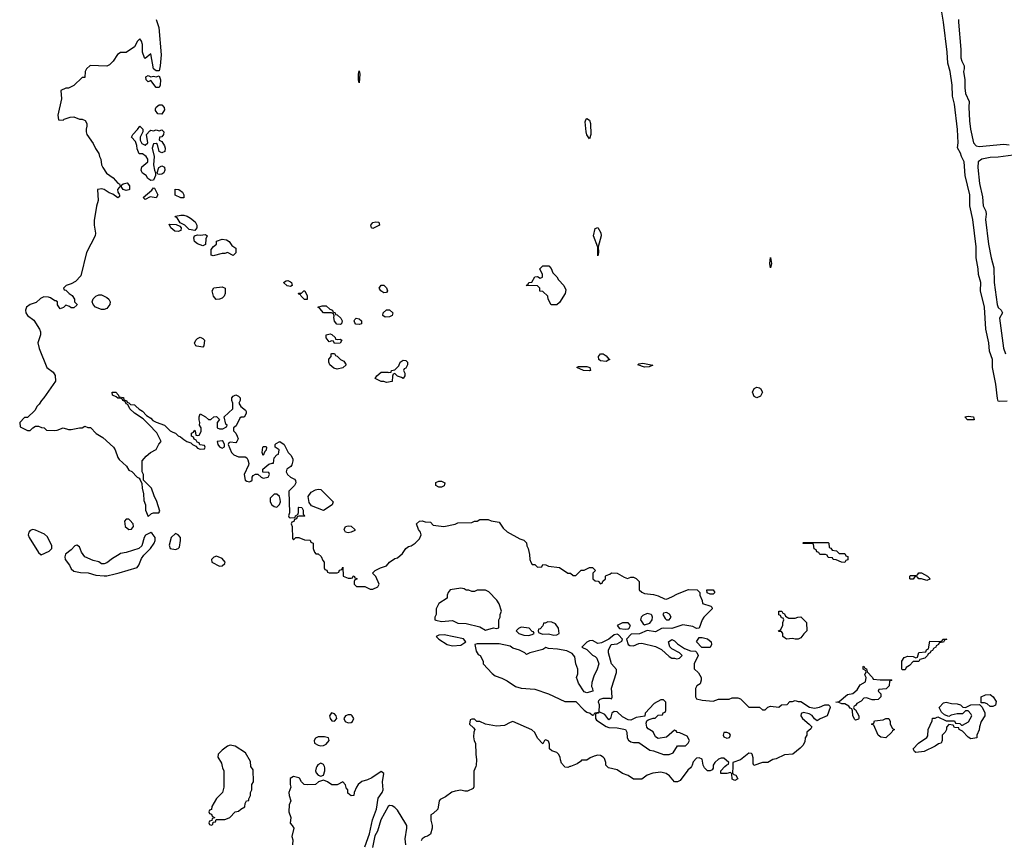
# Model space of a CAD drawing. Header units: inches. Extents: x 2221774 to 2440637, y 201306 to 357559.
# Tile 152 of 245: x 2369274 to 2376454, y 219462 to 225448. Entities that reach past the tile are written whole.
import ezdxf

# ---------------------------------------------------------------- set-up
doc = ezdxf.new("R2010")
doc.units = ezdxf.units.IN
doc.header["$MEASUREMENT"] = 0
for name, color, linetype in [('C3262', 7, 'Continuous'), ('C3271', 7, 'Continuous'), ('C3272', 7, 'Continuous')]:
    doc.layers.add(name, color=color, linetype=linetype)

msp = doc.modelspace()

# ---------------------------------------------------------------- linework, layer by layer
at = {"layer": 'C3262', "color": 5, "elevation": 40}
for points in [[(2370000, 225201.8), (2369987.1, 225192.9), (2369955.3, 225144.7), (2369930, 225118), (2369910, 225108.7), (2369787.1, 225112.9), (2369762, 225090), (2369752, 225070), (2369750, 225026), (2369730, 225026), (2369670, 224968), (2369631.1, 224948.9), (2369610, 224948), (2369574, 224930), (2369578, 224870), (2369552, 224750), (2369558, 224718), (2369590, 224714), (2369598, 224722), (2369643.1, 224736.9), (2369670, 224738), (2369710, 224722), (2369730, 224722), (2369751.1, 224711.1), (2369764.7, 224690), (2369764.7, 224670), (2369758, 224650), (2369758, 224630), (2369764.7, 224610), (2369810, 224544.7), (2369827.1, 224507.1), (2369850, 224472), (2369854.8, 224450), (2369866, 224430), (2369870.8, 224390), (2369880.7, 224370), (2369907.1, 224327.1), (2369954.5, 224294.5), (2369990, 224255.5), (2370000, 224250.5)], [(2370000, 224156.6), (2369990, 224149.4), (2369954.3, 224174.3), (2369925.9, 224185.9), (2369890, 224209.3), (2369872.7, 224212.7), (2369842, 224210), (2369846.8, 224130), (2369833.7, 224086.3), (2369816.8, 223983.2), (2369816.3, 223950), (2369827.7, 223890), (2369824.9, 223870), (2369762, 223750), (2369719.8, 223580.2), (2369681, 223539), (2369650, 223522), (2369614, 223510), (2369594, 223490), (2369598, 223478), (2369610, 223474), (2369634, 223450), (2369656.9, 223436.9), (2369674, 223410), (2369674, 223390), (2369692, 223370), (2369690, 223366), (2369670, 223346), (2369650, 223346), (2369636.4, 223356.4), (2369610, 223366), (2369592.7, 223347.3), (2369570, 223338), (2369550, 223368), (2369548.7, 223388.7), (2369538, 223398), (2369530, 223398), (2369499, 223419), (2369484, 223424), (2369450, 223425.2), (2369426.4, 223413.6), (2369395.3, 223384.7), (2369350, 223369.3), (2369324, 223350), (2369316.3, 223330), (2369318, 223310), (2369330.7, 223290), (2369376.3, 223256.3), (2369418, 223190), (2369424.7, 223170), (2369424.7, 223150), (2369407.3, 223090), (2369416, 223050), (2369471.1, 222911.1), (2369516.9, 222876.9), (2369531.6, 222851.6), (2369534, 222810), (2369450.9, 222689.1), (2369432, 222670), (2369416.9, 222643.1), (2369402, 222630), (2369383.6, 222596.4), (2369330, 222546), (2369310, 222546), (2369274, 222510), (2369278, 222478), (2369330, 222452), (2369350, 222452), (2369370, 222472), (2369390, 222482), (2369410, 222482), (2369432.7, 222472.7), (2369451.6, 222471.6), (2369470, 222454), (2369530, 222452), (2369547.3, 222452.7), (2369590, 222472), (2369630, 222458), (2369650, 222458), (2369710, 222472), (2369730, 222472), (2369750, 222482), (2369770, 222474), (2369790, 222474), (2369832, 222430), (2369879.8, 222399.8), (2369958, 222330), (2369971.3, 222310), (2369990, 222254), (2369999.6, 222239.6), (2370000, 222239.2)], [(2370000, 224222.6), (2369988.4, 224208.4), (2369990.6, 224190), (2370000, 224174.6)], [(2370000, 222686.1), (2369990, 222688), (2369978, 222698), (2369950, 222708), (2369948, 222732), (2369974, 222730), (2369994, 222710), (2369998, 222698), (2370000, 222697.6)], [(2370000, 221547.2), (2369950, 221517.2), (2369910, 221486), (2369890, 221479.3), (2369870, 221479), (2369850, 221492.3), (2369810, 221502), (2369750, 221529.5), (2369723.9, 221563.9), (2369710, 221604), (2369690, 221615.1), (2369676, 221610), (2369650, 221581.2), (2369608, 221550), (2369602, 221530), (2369606.8, 221510), (2369638, 221470), (2369650, 221442), (2369670, 221424.7), (2369716.9, 221416.9), (2369774.4, 221414.4), (2369830, 221396), (2369890.7, 221390.7), (2369910, 221390.7), (2369970, 221405.5), (2370000, 221414)]]:
    msp.add_lwpolyline(points, dxfattribs=at)
for points in [[(2369870, 223334), (2369828, 223350), (2369809.1, 223369.1), (2369802, 223390), (2369809.2, 223410.8), (2369829.3, 223430.7), (2369850, 223441), (2369870, 223441), (2369910, 223421), (2369924.7, 223410), (2369934.8, 223390), (2369931, 223370), (2369910, 223342), (2369890, 223334)], [(2369370, 221728.7), (2369350, 221722), (2369341, 221710), (2369336, 221690), (2369342.8, 221670), (2369410, 221562), (2369430, 221544.7), (2369490, 221571.3), (2369508.7, 221590), (2369508.7, 221610), (2369477, 221677), (2369455.5, 221695.5), (2369390, 221724)]]:
    msp.add_lwpolyline(points, close=True, dxfattribs=at)
at = {"layer": 'C3271', "color": 5, "elevation": 40}
for points in [[(2370750.1, 220000), (2370752, 219990), (2370762, 219970), (2370762, 219850), (2370752, 219810), (2370710, 219768), (2370674, 219710), (2370672.7, 219687.3), (2370658, 219682), (2370654, 219670), (2370658, 219658), (2370672.7, 219652.7), (2370678, 219638), (2370694, 219630), (2370694, 219626), (2370678, 219622), (2370674, 219606), (2370658, 219602), (2370654, 219590), (2370658, 219578), (2370670, 219574), (2370682, 219578), (2370686, 219594), (2370702, 219598), (2370706, 219614), (2370770, 219614), (2370790, 219622), (2370806, 219630), (2370846, 219670), (2370870, 219674), (2370886, 219690), (2370914.6, 219705.4), (2370918, 219730), (2370928, 219750), (2370946, 219754), (2370946, 219766), (2370958, 219790), (2370958, 219810), (2370968, 219830), (2370968, 219870), (2370978, 219890), (2370976.4, 219976.4), (2370960.7, 220000)], [(2371440.8, 220000), (2371435.3, 219990), (2371432, 219970), (2371435.6, 219955.6), (2371450, 219937.3), (2371470, 219930.7), (2371490, 219938), (2371499.7, 219970), (2371499.2, 219990), (2371495.6, 220000)], [(2372599.1, 220000), (2372586.8, 219966.8), (2372586.4, 219853.6), (2372579.8, 219840.2), (2372539.8, 219820.2), (2372520.2, 219820.2), (2372490, 219828), (2372450, 219822), (2372426.4, 219813.6), (2372379.8, 219780.2), (2372339.6, 219760.4), (2372332, 219750), (2372322, 219690), (2372290, 219658), (2372272, 219648), (2372271, 219610), (2372281, 219570), (2372281, 219550), (2372270, 219508), (2372246.8, 219493.2), (2372230, 219489), (2372210, 219474), (2372200.7, 219459.3)], [(2373286.7, 220000), (2373270, 219994), (2373250, 219995.3), (2373246.2, 220000)], [(2374172.4, 220000), (2374166, 219990), (2374145.1, 219974.9), (2374090, 219899), (2374070, 219889), (2374048, 219890), (2374012.9, 219932.9), (2373988, 219950), (2373950, 219959), (2373890, 219953.2), (2373850, 219937.2), (2373810, 219909), (2373750, 219909), (2373710, 219936), (2373669.3, 219949.3), (2373630, 219975.3), (2373568, 219990), (2373558.4, 220000)], [(2374331.8, 220000), (2374331.6, 219988.4), (2374323.6, 219976.4), (2374310, 219968), (2374290, 219968.7), (2374269, 219990), (2374264, 220000)], [(2374473.5, 220000), (2374472.7, 219952.7), (2374482, 219942), (2374496.9, 219936.9), (2374512, 219910), (2374490, 219898), (2374469.1, 219909.1), (2374467.3, 219947.3), (2374458, 219958), (2374431.3, 219948.7), (2374386, 219950), (2374386, 219970), (2374416, 220000)], [(2371790, 219414), (2371824, 219510), (2371847, 219613), (2371875.1, 219690), (2371889, 219770), (2371917.2, 219810), (2371923.7, 219830), (2371919.5, 219890), (2371928.7, 219950), (2371910, 219964), (2371842.4, 219917.6), (2371810, 219902.7), (2371768.3, 219891.7), (2371742.8, 219870), (2371731, 219850), (2371712, 219810), (2371710.9, 219789.1), (2371690, 219786), (2371667.3, 219807.3), (2371666, 219830), (2371658, 219838), (2371650, 219866), (2371630, 219888), (2371590, 219868), (2371550, 219866), (2371518, 219890), (2371490, 219902), (2371454, 219890), (2371431.6, 219868.4), (2371370, 219866), (2371348.9, 219868.9), (2371328, 219890), (2371315.3, 219915.3), (2371310, 219918), (2371270, 219928), (2371246.4, 219913.6), (2371246, 219870), (2371251.3, 219850), (2371236, 219810), (2371238, 219790), (2371252, 219750), (2371239.6, 219720.4), (2371236, 219670), (2371251.3, 219630), (2371246.8, 219586.8), (2371262, 219570), (2371272, 219550), (2371258, 219490), (2371265.4, 219465.4), (2371262.8, 219430)], [(2372089.3, 219429.3), (2372086, 219474), (2372097.2, 219550), (2372096, 219570), (2372090, 219582), (2372030, 219682), (2372010, 219702), (2371990, 219714), (2371970, 219715.3), (2371962, 219710), (2371907.5, 219612.5), (2371882.8, 219530), (2371864, 219496), (2371846.8, 219410)]]:
    msp.add_lwpolyline(points, dxfattribs=at)
at = {"layer": 'C3272', "color": 5, "elevation": 40}
for points in [[(2376474.8, 222665.2), (2376422, 222662), (2376410, 222666), (2376405.3, 222685.3), (2376392.8, 222790), (2376366.9, 222910), (2376367.1, 222970), (2376345.4, 223030), (2376341.7, 223090), (2376320.4, 223190), (2376309.7, 223350), (2376281.1, 223470), (2376283.1, 223530), (2376266.9, 223590), (2376264.4, 223630), (2376249.6, 223710), (2376248, 223792), (2376225.1, 223990), (2376201.7, 224090), (2376202.7, 224170), (2376169.7, 224310), (2376160.4, 224410), (2376141.3, 224450), (2376135, 224475), (2376111.9, 224511.9), (2376117.4, 224550), (2376113.9, 224646.1), (2376090.9, 224830.9), (2376075.6, 224890), (2376074.7, 224970), (2376060.4, 225070), (2376041.1, 225130), (2376038, 225210), (2376011.7, 225430), (2375983.8, 225590)], [(2370270.3, 225450), (2370287.9, 225390), (2370304.6, 225190), (2370298, 225110), (2370290, 225075.3), (2370270, 225074), (2370250, 225088), (2370230, 225198), (2370190, 225164), (2370184, 225170), (2370169, 225210), (2370170, 225266), (2370162, 225290), (2370150, 225308), (2370132, 225290), (2370110.9, 225249.1), (2370050, 225208.7), (2370010, 225208.7), (2370000, 225201.8)], [(2376119.5, 225450), (2376119.5, 225430), (2376138, 225230), (2376138, 225170), (2376144.2, 225144.2), (2376160.5, 225110), (2376161.6, 225090), (2376155.3, 225070), (2376166.3, 225010), (2376165.3, 224950), (2376171.7, 224910), (2376198.7, 224850), (2376194.6, 224810), (2376200.3, 224710), (2376208.1, 224650), (2376230.3, 224550), (2376248.5, 224528.5), (2376270, 224522), (2376450, 224539), (2376490, 224535.6)], [(2376592, 224468), (2376410, 224445.1), (2376350, 224443.1), (2376290, 224431), (2376263.6, 224410), (2376260.2, 224370), (2376273.7, 224253.7), (2376294.5, 224154.5), (2376299.6, 224090), (2376318.4, 224050), (2376322.6, 224030), (2376316.9, 223990), (2376339.6, 223810), (2376358, 223710), (2376378.7, 223638.7), (2376380.3, 223530), (2376400.9, 223370), (2376409.2, 223349.2), (2376432, 223330), (2376441, 223310), (2376418, 223270), (2376448.7, 223051.3), (2376462, 223010)], [(2370000, 224250.5), (2370001, 224250), (2370006, 224230), (2370000, 224222.6)], [(2370000, 224174.6), (2370002.8, 224170), (2370002, 224158), (2370000, 224156.6)], [(2370000, 222697.6), (2370030, 222692), (2370034, 222674), (2370054, 222670), (2370058, 222658), (2370070, 222654), (2370082, 222642), (2370110, 222638), (2370122, 222630), (2370146, 222606), (2370170, 222592), (2370199.6, 222559.6), (2370230, 222542), (2370244.7, 222524.7), (2370270, 222511.3), (2370331, 222491), (2370372, 222450), (2370390, 222438), (2370411.3, 222431.3), (2370430, 222412), (2370446, 222406), (2370470, 222384.7), (2370494, 222370), (2370522, 222362), (2370534, 222350), (2370558, 222338), (2370570, 222322), (2370590, 222314), (2370622, 222318), (2370626, 222330), (2370622, 222342), (2370587.3, 222347.3), (2370582, 222362), (2370567.3, 222367.3), (2370562, 222382), (2370547.3, 222387.3), (2370542, 222402), (2370526, 222410), (2370527.3, 222432.7), (2370542, 222438), (2370550, 222454), (2370554, 222450), (2370558, 222418), (2370570, 222414), (2370582, 222418), (2370596.4, 222443.6), (2370598, 222470), (2370586, 222490), (2370588, 222510), (2370582, 222530), (2370582, 222550), (2370590, 222574), (2370630, 222552), (2370650, 222532), (2370667.3, 222532.7), (2370688.7, 222551.3), (2370710, 222554), (2370732, 222532), (2370714, 222510), (2370714, 222470), (2370730, 222464.7), (2370755.3, 222464.7), (2370782, 222478), (2370786, 222490), (2370776.4, 222496.4), (2370766, 222550), (2370828, 222610), (2370828.7, 222650), (2370822, 222670), (2370822, 222690), (2370830, 222702), (2370851.1, 222711.1), (2370870, 222702), (2370882, 222690), (2370882, 222670), (2370872, 222650), (2370887.1, 222627.1), (2370919.8, 222599.8), (2370926, 222590), (2370925.4, 222574.6), (2370910.9, 222549.1), (2370890, 222549), (2370878.8, 222541.2), (2370853.7, 222486.3), (2370832, 222470), (2370832, 222450), (2370850, 222432), (2370861, 222410), (2370866, 222390), (2370858, 222370), (2370850, 222362), (2370810, 222366), (2370798, 222362), (2370794, 222350), (2370818, 222290), (2370834.4, 222274.4), (2370870, 222258.8), (2370918.8, 222258.8), (2370930, 222252), (2370938, 222238), (2370944, 222210), (2370941.4, 222198.6), (2370912, 222130), (2370918, 222090), (2370930, 222081), (2370950, 222076), (2370959.3, 222080.7), (2370968.7, 222090), (2370968.4, 222111.6), (2370976.4, 222123.6), (2370992.7, 222132.7), (2371010, 222134), (2371034, 222110), (2371050, 222104.7), (2371086, 222110), (2371095.3, 222130), (2371090, 222146), (2371048, 222148), (2371048, 222170), (2371090, 222204.7), (2371114, 222214), (2371126, 222214), (2371128.7, 222251.3), (2371150, 222274), (2371162, 222278), (2371166, 222310), (2371138, 222330), (2371138, 222350), (2371143.1, 222356.9), (2371170, 222371.3), (2371202, 222350), (2371232, 222290), (2371250.9, 222270.9), (2371265.4, 222245.4), (2371266, 222230), (2371258, 222202), (2371250.7, 222189.3), (2371222, 222170), (2371216, 222150), (2371226, 222130), (2371250, 222110.8), (2371277.3, 222097.3), (2371286, 222086), (2371286.8, 222070), (2371278.8, 222050), (2371236, 222010), (2371242, 221850), (2371234, 221830), (2371238, 221818), (2371250, 221814), (2371282, 221818), (2371286, 221830), (2371302, 221838), (2371307.3, 221852.7), (2371306, 221890), (2371310, 221892), (2371332, 221890), (2371342, 221870), (2371342, 221842), (2371354, 221830), (2371350, 221826), (2371310, 221826), (2371298, 221822), (2371292.7, 221807.3), (2371278, 221802), (2371272.7, 221787.3), (2371258, 221782), (2371254, 221770), (2371262, 221750), (2371263.6, 221663.6), (2371270, 221654), (2371288, 221672), (2371310, 221672), (2371350, 221654), (2371392.7, 221652.7), (2371398, 221638), (2371414, 221630), (2371414, 221590), (2371423.6, 221563.6), (2371432.7, 221552.7), (2371451.6, 221551.6), (2371472.7, 221532.7), (2371483.6, 221503.6), (2371494, 221490), (2371494, 221450), (2371498, 221438), (2371512.7, 221432.7), (2371518, 221418), (2371530, 221414), (2371590, 221414), (2371602, 221418), (2371607.3, 221432.7), (2371622, 221438), (2371630, 221454), (2371634, 221390), (2371670, 221374), (2371690, 221374), (2371702, 221378), (2371706, 221390), (2371712, 221392), (2371718, 221378), (2371732.7, 221372.7), (2371732.7, 221367.3), (2371718, 221362), (2371714, 221350), (2371714, 221330), (2371730, 221314), (2371790, 221314), (2371830, 221294), (2371850, 221294), (2371886, 221310), (2371895.3, 221330), (2371870, 221386), (2371846, 221410), (2371866, 221430), (2371906, 221450), (2371950, 221464.7), (2371970, 221491.3), (2372010, 221518), (2372030, 221522), (2372064.7, 221555.3), (2372089.4, 221590.6), (2372110, 221606), (2372129.1, 221610.9), (2372158, 221630), (2372190, 221662), (2372202, 221690), (2372200.4, 221700.4), (2372198, 221710), (2372182, 221730), (2372168.7, 221770), (2372189.1, 221790.9), (2372210, 221792), (2372230, 221784.7), (2372270, 221782), (2372290, 221762), (2372368, 221752), (2372450, 221767.7), (2372470, 221778.8), (2372570, 221781), (2372591.1, 221791.1), (2372608.9, 221791.1), (2372630, 221802), (2372690, 221802), (2372712.7, 221792.7), (2372770, 221782), (2372799.6, 221739.6), (2372830, 221712), (2372922, 221662), (2372950.9, 221650.9), (2372970, 221632), (2372972, 221610), (2372982, 221590), (2372992.7, 221547.3), (2372994, 221510), (2373002, 221490), (2373010, 221474), (2373030, 221474), (2373050, 221454), (2373082, 221458), (2373090, 221474), (2373111.6, 221471.6), (2373130, 221462), (2373210, 221452), (2373270, 221412), (2373291.6, 221411.6), (2373310, 221394), (2373330, 221394), (2373368.4, 221431.6), (2373390, 221432), (2373430, 221452), (2373451.6, 221451.6), (2373474, 221430), (2373454, 221410), (2373454, 221370), (2373470, 221354), (2373492.7, 221352.7), (2373510, 221334), (2373522, 221338), (2373527.3, 221352.7), (2373546, 221370), (2373546, 221390), (2373550, 221394), (2373576.4, 221403.6), (2373590, 221414), (2373630, 221412), (2373682, 221382), (2373707.3, 221372.7), (2373730, 221382), (2373750, 221382), (2373770, 221372), (2373791.3, 221350), (2373792, 221290), (2373810, 221272), (2373830, 221262), (2373895.3, 221255.3), (2373930, 221246), (2373976.4, 221223.6), (2373990, 221222), (2374030, 221238), (2374070, 221261), (2374150, 221291), (2374214, 221290), (2374234, 221270), (2374234, 221250), (2374251.6, 221211.6), (2374254, 221190), (2374314, 221170), (2374322, 221162), (2374324.7, 221150), (2374262.8, 221090), (2374250.8, 221070), (2374230, 221009.2), (2374210, 221007), (2374182.9, 221022.9), (2374110, 221034), (2374030, 221007.3), (2373970, 221009.6), (2373953.8, 221006.2), (2373910, 220983.7), (2373850, 220992.7), (2373792.8, 220967.2), (2373733.4, 220966.6), (2373698, 220930), (2373711.1, 220891.1), (2373723.6, 220883.6), (2373750, 220882), (2373790, 220898.8), (2373810, 220901), (2373910, 220876), (2373955.3, 220855.3), (2374010, 220802), (2374030, 220792), (2374050, 220792), (2374065.4, 220785.4), (2374086, 220790), (2374106, 220810), (2374086, 220830), (2374030, 220858), (2374014.6, 220874.6), (2374005.2, 220910), (2374030, 220926), (2374050, 220917.3), (2374070, 220896), (2374121, 220861), (2374165.4, 220845.4), (2374202, 220842), (2374212.7, 220832.7), (2374222, 220810), (2374192, 220750), (2374192.7, 220712.7), (2374223.6, 220683.6), (2374244.7, 220650), (2374244.7, 220630), (2374235.3, 220604.7), (2374211.6, 220588.4), (2374202, 220570), (2374202, 220510), (2374210, 220494), (2374250, 220484.7), (2374330, 220478), (2374369.1, 220490.9), (2374447.3, 220492.7), (2374470, 220502), (2374510, 220502), (2374530, 220494), (2374590, 220434), (2374670, 220434), (2374690, 220414), (2374710, 220414), (2374730, 220434), (2374750, 220442), (2374810, 220434), (2374828.4, 220451.6), (2374870, 220454), (2374890, 220474), (2374910, 220474), (2374930, 220482), (2374950, 220474), (2374970, 220474), (2375033, 220433), (2375070, 220427.3), (2375105.4, 220434.6), (2375146, 220450), (2375171, 220451), (2375182, 220442), (2375184.7, 220430), (2375162, 220370), (2375110.6, 220349.4), (2375090, 220334), (2375070, 220348), (2375052, 220372), (2375030, 220385.2), (2374990, 220395.3), (2374972, 220388), (2374971.3, 220370), (2374982, 220350), (2375032, 220310), (2375051.1, 220288.9), (2375043.6, 220276.4), (2375014, 220250), (2375014, 220230), (2375002, 220210), (2374999.6, 220180.4), (2374985.4, 220154.6), (2374966.4, 220133.6), (2374911.3, 220090), (2374850, 220085.1), (2374790, 220056), (2374767.1, 220052.9), (2374730, 220029.4), (2374690, 220029.3), (2374628.7, 220008.7), (2374622, 220022), (2374623.1, 220063.1), (2374615.3, 220090), (2374610, 220095.3), (2374590, 220098), (2374531, 220049), (2374474, 220030), (2374473.5, 220000)], [(2370000, 222239.2), (2370052, 222190), (2370070, 222162), (2370091.1, 222151.1), (2370130, 222112), (2370144.7, 222104.7), (2370152.7, 222092.7), (2370163.6, 222063.6), (2370166, 222030), (2370178, 221990), (2370179.6, 221939.6), (2370192, 221910), (2370191.3, 221870), (2370210, 221824.7), (2370234.8, 221845.2), (2370250, 221850.8), (2370288.4, 221851.6), (2370296.4, 221863.6), (2370274.6, 221934.6), (2370254.6, 221974.6), (2370235.3, 222030), (2370178, 222090), (2370178, 222130), (2370168, 222150), (2370168, 222230), (2370196.4, 222263.6), (2370228.9, 222291.1), (2370268.4, 222311.6), (2370288.4, 222351.6), (2370306, 222370), (2370273.6, 222433.6), (2370215.3, 222495.3), (2370175.3, 222535.3), (2370110, 222578), (2370078, 222610), (2370062, 222642), (2370050, 222646), (2370042, 222662), (2370026, 222670), (2370022, 222682), (2370000, 222686.1)], [(2370000, 221414), (2370130, 221451), (2370142.7, 221470), (2370162, 221518), (2370178.6, 221541.4), (2370228.7, 221590), (2370255.3, 221630), (2370262, 221650), (2370262, 221670), (2370240.4, 221700.4), (2370230, 221708), (2370191.6, 221688.4), (2370182, 221670), (2370164.7, 221610), (2370142, 221590), (2370050, 221561.2), (2370010, 221553.2), (2370000, 221547.2)], [(2373246.2, 220000), (2373225.6, 220025.6), (2373217.2, 220050), (2373216, 220070), (2373204, 220090), (2373190, 220104), (2373154.6, 220114.6), (2373138, 220130), (2373136.4, 220163.6), (2373130, 220186), (2373110, 220195.3), (2373102, 220190), (2373090, 220166), (2373050, 220208), (2373030, 220248), (2373008.9, 220268.9), (2372870, 220328), (2372850, 220322), (2372810, 220299), (2372750, 220294), (2372670, 220308.7), (2372630, 220328), (2372608, 220328), (2372590, 220346), (2372570, 220346), (2372558, 220342), (2372554, 220310), (2372583.6, 220283.6), (2372592, 220270), (2372584.7, 220250), (2372583.5, 220216.5), (2372588.5, 220188.5), (2372598.8, 220170), (2372599.1, 220090), (2372605.5, 220050), (2372602.8, 220010), (2372599.1, 220000)], [(2370960.7, 220000), (2370960.4, 220000.4), (2370956.4, 220036.4), (2370920.4, 220100.4), (2370846, 220150), (2370810, 220155.3), (2370790, 220148.7), (2370750, 220119), (2370722, 220090), (2370718, 220070), (2370745.4, 220025.4), (2370750.1, 220000)], [(2373558.4, 220000), (2373549.4, 220009.4), (2373549.3, 220030), (2373538, 220058), (2373529.2, 220070), (2373510, 220082), (2373490, 220084.5), (2373463, 220077), (2373434.8, 220065.2), (2373410, 220048), (2373370, 220046), (2373363.6, 220036.4), (2373339.1, 220020.9), (2373290, 220001.2), (2373286.7, 220000)], [(2371495.6, 220000), (2371490, 220015.6), (2371470, 220025.1), (2371447.6, 220012.4), (2371440.8, 220000)], [(2374264, 220000), (2374259, 220010), (2374250, 220054), (2374230, 220065.2), (2374210, 220062.7), (2374186, 220034), (2374178.8, 220010), (2374172.4, 220000)], [(2374416, 220000), (2374430, 220014), (2374442, 220018), (2374446, 220030), (2374410, 220062), (2374390, 220062), (2374370, 220055.3), (2374342, 220030), (2374332, 220010), (2374331.8, 220000)]]:
    msp.add_lwpolyline(points, dxfattribs=at)
for points in [[(2370230, 225030.8), (2370250, 225036), (2370270, 225031.3), (2370290, 225038), (2370301.6, 225010), (2370298, 224970), (2370290, 224954), (2370270, 224954), (2370230, 225004), (2370210, 224993.2), (2370196, 225010), (2370194, 225030), (2370210, 225040.7)], [(2371750, 224988), (2371744, 225010), (2371744, 225050), (2371750, 225074), (2371753.4, 225050)], [(2370310, 224759.5), (2370281.2, 224761.2), (2370264.6, 224784.6), (2370263.8, 224796.2), (2370269.6, 224810.4), (2370290, 224826), (2370310, 224826), (2370327, 224807), (2370328.8, 224790)], [(2370190, 224531.3), (2370208.7, 224550), (2370199, 224610), (2370222.8, 224637.2), (2370230, 224641.6), (2370250, 224638), (2370270, 224643), (2370290, 224637.3), (2370310, 224644.9), (2370324.9, 224630), (2370321.6, 224610), (2370310, 224592.7), (2370294, 224590), (2370292, 224570), (2370310, 224558), (2370330, 224526.8), (2370336, 224510), (2370333.1, 224486.9), (2370310, 224476.2), (2370290, 224485.2), (2370278, 224538), (2370270, 224544), (2370250, 224542), (2370239.1, 224510), (2370254, 224450), (2370250.8, 224390), (2370256, 224350), (2370264.7, 224330), (2370264.7, 224310), (2370250, 224278), (2370230, 224275.3), (2370209.3, 224289.3), (2370195.3, 224310), (2370169.3, 224329.3), (2370162, 224342), (2370159, 224350), (2370164.7, 224375.3), (2370208, 224410), (2370208, 224430), (2370195.3, 224450), (2370170, 224468.7), (2370146, 224470), (2370130, 224506), (2370129.2, 224529.2), (2370119, 224559), (2370088.7, 224590), (2370098, 224610), (2370133.6, 224646.4), (2370150, 224672), (2370171, 224649), (2370171.3, 224628.7), (2370152, 224590), (2370152, 224570), (2370164.7, 224544.7)], [(2373430, 224578), (2373410, 224608), (2373404.5, 224630), (2373398.6, 224701.4), (2373402.5, 224717.5), (2373410, 224726), (2373430, 224714), (2373435.3, 224690), (2373439.1, 224610)], [(2370290, 224319), (2370281.2, 224321.2), (2370275.3, 224330), (2370289.4, 224370.6), (2370310, 224382.8), (2370330, 224371), (2370332.2, 224350), (2370326, 224330), (2370310, 224322)], [(2370050, 224201.6), (2370029.6, 224209.6), (2370013.2, 224230), (2370018, 224242), (2370028, 224250), (2370056.7, 224256.7), (2370075.5, 224235.5), (2370074, 224210), (2370070, 224206)], [(2370270, 224149.2), (2370225.4, 224154.6), (2370190, 224135.3), (2370175.3, 224150), (2370236.5, 224203.5), (2370250, 224222), (2370258, 224218), (2370281, 224170)], [(2370450, 224148), (2370408.9, 224168.9), (2370408.7, 224211.3), (2370434, 224210), (2370462, 224190), (2370471.3, 224170), (2370470, 224148)], [(2370550, 223909), (2370510, 223917.2), (2370479, 223950), (2370445.2, 223965.2), (2370422, 224002), (2370408.7, 224010), (2370410, 224014), (2370450, 224022.8), (2370470, 224021), (2370494.4, 224014.4), (2370519.9, 223999.9), (2370552.4, 223972.4), (2370565.5, 223950), (2370564.9, 223930)], [(2370430, 223903.6), (2370405.3, 223905.3), (2370377.2, 223930), (2370364.7, 223955.3), (2370414.4, 223954.4), (2370441.4, 223941.4), (2370451.3, 223930), (2370450, 223909.4)], [(2371850, 223925.6), (2371839, 223930), (2371835.1, 223950), (2371850, 223967.3), (2371870, 223973.4), (2371892, 223970), (2371898, 223950)], [(2370610, 223797.2), (2370570, 223811.8), (2370549.6, 223830), (2370544.1, 223855.9), (2370548.7, 223870), (2370570, 223878.8), (2370590, 223876), (2370630, 223882), (2370642, 223870), (2370631.6, 223848.4), (2370630, 223808.7)], [(2373490, 223726), (2373489.2, 223789.2), (2373459.3, 223870), (2373470, 223924.7), (2373490, 223931), (2373512.5, 223892.5), (2373514, 223870), (2373492, 223790), (2373494, 223750)], [(2370830, 223728.7), (2370790, 223749), (2370770, 223741.2), (2370750, 223742.7), (2370684.1, 223724.1), (2370669.6, 223729.6), (2370669.4, 223770.6), (2370686.8, 223793.2), (2370708.7, 223810), (2370710, 223832), (2370750, 223846), (2370781.4, 223841.4), (2370801, 223830), (2370820.7, 223800.7), (2370850, 223782), (2370850, 223748)], [(2374750, 223638), (2374745.1, 223670), (2374750, 223714), (2374757.3, 223670)], [(2373190, 223368), (2373148.9, 223368.9), (2373128, 223410), (2373126, 223430), (2373090, 223466), (2373067.3, 223467.3), (2373066, 223490), (2373050, 223506), (2372968, 223510), (2372982, 223518), (2372986, 223530), (2373008, 223532), (2373030, 223572), (2373050, 223574), (2373070, 223562), (2373086, 223570), (2373086, 223590), (2373068, 223630), (2373090, 223652), (2373131.6, 223651.6), (2373150, 223634), (2373162, 223602), (2373190, 223572), (2373202, 223550), (2373242, 223510), (2373256.9, 223476.9), (2373251.3, 223450), (2373210, 223386)], [(2371250, 223502), (2371225.6, 223505.6), (2371198, 223530), (2371216.4, 223543.6), (2371230, 223544.7), (2371250, 223534.8), (2371256, 223530), (2371262, 223510)], [(2370707.3, 223407.3), (2370688, 223430), (2370678, 223470), (2370690, 223492), (2370750, 223498), (2370772, 223490), (2370772, 223450), (2370764.7, 223430), (2370750, 223415.3), (2370730, 223408)], [(2371350, 223406), (2371326, 223430), (2371322, 223442), (2371310, 223446), (2371307.3, 223452.7), (2371330, 223454), (2371346, 223470), (2371354, 223470), (2371370, 223434), (2371370, 223406)], [(2371930, 223455.3), (2371908, 223470), (2371895.3, 223490), (2371909.1, 223510.9), (2371930, 223511), (2371950, 223491.3), (2371956, 223470), (2371950, 223458)], [(2371610, 223223.7), (2371587, 223227), (2371570, 223248.7), (2371564, 223276), (2371568, 223288), (2371562, 223302), (2371548.4, 223308.4), (2371490, 223309), (2371462, 223342), (2371449.1, 223350.9), (2371480.2, 223359.8), (2371510, 223361), (2371536, 223336), (2371554, 223330), (2371558, 223318), (2371574, 223310), (2371578, 223298), (2371590, 223294), (2371616, 223270), (2371626, 223250), (2371621, 223230)], [(2371939, 223279), (2371922, 223290), (2371924, 223310), (2371950, 223331), (2371970.8, 223330.8), (2371996, 223310), (2371990, 223289), (2371970, 223279.3)], [(2371750, 223223.6), (2371725.8, 223225.8), (2371717, 223237), (2371712.3, 223250), (2371718, 223262), (2371728.7, 223270), (2371750, 223265.5), (2371767.7, 223250), (2371766, 223230)], [(2371590, 223114), (2371610, 223118), (2371622, 223110), (2371610, 223088), (2371570, 223086), (2371562, 223102), (2371550, 223106), (2371530, 223098), (2371510, 223126), (2371508.7, 223150), (2371536.9, 223156.9), (2371550, 223152), (2371574, 223130), (2371578, 223118)], [(2370610, 223058), (2370565.6, 223065.6), (2370558, 223070), (2370549.1, 223089.1), (2370558, 223110), (2370570, 223122), (2370590, 223132), (2370610, 223122), (2370622, 223110), (2370618, 223070)], [(2371590, 222899), (2371565.6, 222905.6), (2371535.3, 222930), (2371528.7, 222950), (2371528.9, 222971.1), (2371546, 222990), (2371546, 223010), (2371550, 223014), (2371570, 223014), (2371578, 222998), (2371590, 222994), (2371614, 222970), (2371636.9, 222956.9), (2371654, 222930), (2371630, 222908.7)], [(2372071.3, 222830), (2372059, 222839), (2372028.4, 222848.4), (2372010, 222866), (2371998, 222862), (2371992.7, 222847.3), (2371990, 222808), (2371950, 222802), (2371930, 222808.7), (2371910, 222808.7), (2371866, 222830), (2371878, 222850), (2371910, 222878), (2371958, 222878), (2371966, 222874), (2371982, 222878), (2371986, 222890), (2372010, 222894), (2372038, 222922), (2372048, 222950), (2372070, 222964.7), (2372090, 222961), (2372101, 222950), (2372101, 222930), (2372090, 222906), (2372078, 222902), (2372074, 222890), (2372082, 222870), (2372082, 222850)], [(2373550, 222955.6), (2373510, 222959.6), (2373497, 222970), (2373495.1, 222990), (2373510, 223011.3), (2373530, 223010.8), (2373550, 222997.1), (2373570, 222972.7), (2373578, 222970), (2373570, 222966)], [(2373830, 222912.7), (2373782, 222930), (2373790, 222938), (2373818, 222942), (2373890, 222928), (2373863.5, 222916.5)], [(2373430, 222886), (2373386, 222890), (2373338, 222910), (2373350, 222918), (2373410, 222917.3), (2373430.8, 222910), (2373436, 222890)], [(2374650, 222689.3), (2374630, 222699), (2374618.4, 222730), (2374630, 222758.8), (2374650, 222767.3), (2374670, 222762.8), (2374676.7, 222756.7), (2374691.3, 222730), (2374677.1, 222702.9)], [(2376230, 222529.5), (2376186, 222530), (2376166, 222550), (2376190, 222556), (2376230, 222551), (2376234, 222530)], [(2370750, 222375.3), (2370714, 222370), (2370718, 222350), (2370730, 222332), (2370750, 222322), (2370767.3, 222332.7), (2370768, 222350), (2370758, 222370)], [(2371050, 222268), (2371042, 222290), (2371048, 222330), (2371050, 222334), (2371070, 222334), (2371074, 222330), (2371071.6, 222308.4), (2371062, 222298)], [(2372330, 222038), (2372309.1, 222049.1), (2372309, 222071), (2372330, 222082), (2372350, 222082), (2372374, 222070), (2372370, 222048.7), (2372350, 222038)], [(2371490, 221868), (2371402.7, 221902.7), (2371385.2, 221925.2), (2371377.2, 221970), (2371399.5, 222000.5), (2371430, 222018.8), (2371450, 222024), (2371470, 222021), (2371561, 221930), (2371552, 221910)], [(2371150, 221988), (2371130, 221988), (2371101, 221959), (2371101, 221930), (2371112, 221910), (2371130, 221898), (2371150, 221892), (2371168.9, 221911.1), (2371175.3, 221930), (2371174, 221950), (2371168.9, 221968.9)], [(2370050, 221804), (2370038.8, 221790), (2370043.7, 221750), (2370070, 221728.5), (2370090, 221730.8), (2370103.7, 221750), (2370102.7, 221770), (2370078.3, 221798.3), (2370070, 221803.7)], [(2371670, 221706), (2371649, 221710), (2371641.2, 221730), (2371650, 221750.8), (2371670, 221756.3), (2371690, 221753), (2371718, 221730), (2371718, 221722), (2371690, 221709.2)], [(2370410, 221699), (2370378.8, 221670), (2370364.9, 221615.1), (2370370.7, 221590.7), (2370410, 221583.8), (2370429.6, 221590.4), (2370438.7, 221601.3), (2370447.6, 221650), (2370447, 221670), (2370430, 221689.4)], [(2375250, 221554), (2375290, 221554), (2375298, 221538), (2375312.7, 221532.7), (2375312.7, 221507.3), (2375298, 221502), (2375290, 221489), (2375266, 221490), (2375228.7, 221508.7), (2375206, 221510), (2375202, 221522), (2375170, 221526), (2375162, 221542), (2375150, 221546), (2375110, 221546), (2375102, 221562), (2375087.3, 221567.3), (2375082, 221582), (2375067.3, 221587.3), (2375062, 221622), (2375050, 221626), (2374990, 221626), (2374986, 221630), (2374990, 221634), (2375170, 221634), (2375174, 221630), (2375178, 221598), (2375190, 221594), (2375198, 221578), (2375230, 221574)], [(2370710, 221535.3), (2370690, 221528), (2370672, 221510), (2370674, 221490), (2370730, 221462), (2370750, 221464.7), (2370770, 221482), (2370772.7, 221490), (2370750, 221518)], [(2375890, 221358), (2375850, 221368.7), (2375830, 221368.7), (2375822, 221382), (2375810, 221386), (2375798, 221382), (2375790, 221368), (2375770, 221366), (2375766, 221370), (2375766, 221390), (2375770, 221394), (2375810, 221394), (2375822, 221398), (2375830, 221414), (2375850, 221414), (2375894, 221390), (2375914, 221370), (2375910, 221368)], [(2372490, 221302), (2372414, 221290), (2372398, 221270), (2372391.3, 221250), (2372390.8, 221229.2), (2372331.3, 221190), (2372312, 221150), (2372312, 221110), (2372301, 221090), (2372302, 221070), (2372307.9, 221067.9), (2372350, 221059.1), (2372430, 221064.9), (2372470, 221047.3), (2372530, 221043), (2372630, 221019.1), (2372670, 220994.8), (2372730, 221011), (2372750, 221006.8), (2372767.3, 221012.7), (2372768.7, 221070), (2372778, 221090), (2372778, 221110), (2372787.3, 221132.7), (2372770, 221186), (2372753.6, 221213.6), (2372694.6, 221274.6), (2372670, 221288), (2372610, 221288), (2372590, 221278), (2372570, 221278), (2372550, 221288), (2372530, 221288), (2372516.4, 221296.4)], [(2374310, 221258), (2374287.3, 221267.3), (2374286, 221290), (2374332, 221290), (2374342, 221270), (2374330, 221258)], [(2373850, 221117.2), (2373818, 221102), (2373806, 221090), (2373801, 221070), (2373820.5, 221040.5), (2373830, 221034.8), (2373870, 221046), (2373886, 221070), (2373889.1, 221089.1), (2373884.7, 221104.7), (2373878, 221110)], [(2373990, 221124), (2373970, 221118), (2373964.7, 221110), (2373980.9, 221080.9), (2373990, 221070.8), (2374010, 221071.3), (2374024, 221090), (2374011.9, 221111.9)], [(2374930, 221082), (2374948.9, 221091.1), (2374970, 221091.3), (2375012, 221050), (2375014, 220990), (2374991.6, 220968.4), (2374970, 220938), (2374950, 220928.7), (2374930, 220928.7), (2374910, 220935.3), (2374866, 220930), (2374838, 220950), (2374838, 220970), (2374830, 220986), (2374810, 220986), (2374808, 220990), (2374822, 220998), (2374838, 221030), (2374838, 221050), (2374846, 221070), (2374842, 221082), (2374830, 221086), (2374822, 221102), (2374810, 221106), (2374810, 221134), (2374832.7, 221132.7), (2374838, 221118), (2374850, 221114), (2374858, 221098), (2374883.6, 221083.6)], [(2372930, 221018), (2372911.6, 221008.4), (2372894, 220990), (2372914, 220970), (2372950, 220958.8), (2372984, 220956), (2373010, 220964.7), (2373026, 220970), (2373022, 220982), (2373010, 220986), (2372988.7, 221008.7)], [(2373124.7, 221055.3), (2373106, 221046), (2373094, 221046), (2373090, 221026), (2373070, 221006), (2373058, 221002), (2373054, 220990), (2373058, 220978), (2373086.4, 220966.4), (2373130, 220967.3), (2373170, 220958.8), (2373190, 220961), (2373208.7, 220971.3), (2373204, 221010), (2373180.2, 221040.2), (2373153.6, 221053.6)], [(2373670, 221048.7), (2373632, 221030), (2373647.1, 221007.1), (2373690, 221002.8), (2373710, 221006), (2373718, 221010), (2373728, 221030), (2373710, 221048)], [(2372370, 220960.7), (2372330, 220958), (2372311.3, 220950), (2372331.3, 220930), (2372390.9, 220890.9), (2372430, 220881), (2372490, 220886.8), (2372528, 220910), (2372510, 220932.7)], [(2373630, 220965.2), (2373610, 220962), (2373571.3, 220928.7), (2373516.9, 220903.1), (2373490, 220898), (2373450, 220919), (2373430, 220918), (2373410, 220908), (2373374, 220870), (2373410, 220854), (2373450, 220812), (2373470, 220802), (2373482, 220790), (2373498, 220750), (2373484.7, 220710), (2373459.8, 220660.2), (2373445.4, 220614.6), (2373444.7, 220584.7), (2373452, 220570), (2373454, 220550), (2373410, 220538), (2373390, 220546), (2373350, 220608), (2373342, 220630), (2373335.3, 220650), (2373343.1, 220676.9), (2373344, 220710), (2373329.5, 220749.5), (2373321.2, 220801.2), (2373304, 220824), (2373264.7, 220844.7), (2373196.5, 220856.5), (2373130, 220862), (2373110, 220868.7), (2373090, 220855.3), (2372994, 220830), (2372970, 220818), (2372958, 220830), (2372918, 220850), (2372870, 220864), (2372850, 220877.2), (2372770, 220896), (2372610, 220896), (2372592, 220890), (2372602.8, 220842.8), (2372618, 220818), (2372631.3, 220810), (2372654, 220770), (2372654, 220750), (2372719.6, 220679.6), (2372742, 220662), (2372790, 220646), (2372830, 220626), (2372890, 220584.7), (2372930, 220571.3), (2373030, 220564), (2373130.7, 220530.7), (2373250, 220474), (2373330, 220474), (2373390, 220411.3), (2373410, 220398), (2373434, 220390), (2373450, 220374), (2373462, 220378), (2373468.7, 220391.3), (2373498, 220398), (2373491.3, 220388.7), (2373474, 220386), (2373472, 220350), (2373479.6, 220339.6), (2373550, 220292), (2373570, 220284.7), (2373630, 220282), (2373690.5, 220270.5), (2373700.7, 220250), (2373702.8, 220210), (2373713.4, 220193.4), (2373730, 220181), (2373750, 220176), (2373790, 220176), (2373870, 220121), (2373895.9, 220115.9), (2373968.1, 220088.1), (2374010, 220087.3), (2374040.2, 220099.8), (2374070, 220152), (2374130, 220151.3), (2374148.7, 220170), (2374159, 220190), (2374141.2, 220221.2), (2374087.3, 220247.3), (2374068.4, 220248.4), (2374062, 220262), (2374050, 220266), (2373990, 220215.3), (2373930, 220204), (2373910, 220218), (2373894.6, 220254.6), (2373856.4, 220276.4), (2373848.4, 220288.4), (2373842, 220318), (2373847.3, 220332.7), (2373858, 220342), (2373892.7, 220352.7), (2373907.3, 220352.7), (2373930, 220374), (2373962, 220378), (2373967.3, 220392.7), (2373982, 220398), (2373986, 220410), (2373986, 220470), (2373970, 220486), (2373950, 220486), (2373899.6, 220460.4), (2373834, 220390), (2373832.7, 220367.3), (2373770, 220358), (2373730, 220339), (2373710, 220342), (2373670, 220364), (2373630, 220399), (2373610, 220402), (2373591.1, 220388.9), (2373582, 220350), (2373570, 220342), (2373540.2, 220380.2), (2373500.4, 220400.4), (2373501.2, 220450), (2373495.3, 220470), (2373498, 220482), (2373508, 220492), (2373530, 220498), (2373578, 220498), (2373590, 220494), (2373594.6, 220505.4), (2373589.1, 220570.9), (2373627.3, 220687.3), (2373627.3, 220707.3), (2373588.7, 220750), (2373568.7, 220830), (2373568, 220850), (2373586, 220890), (2373630, 220896), (2373664.7, 220915.3), (2373669.2, 220930), (2373641.2, 220961.2)], [(2374248, 220868), (2374208.7, 220910), (2374230, 220942), (2374250, 220942), (2374290.7, 220930.7), (2374316, 220910), (2374318, 220890), (2374310, 220868)], [(2375710, 220706), (2375706, 220710), (2375706, 220770), (2375724.7, 220795.3), (2375750, 220804.7), (2375790, 220802), (2375810, 220794), (2375822, 220798), (2375830, 220832), (2375882, 220838), (2375887.3, 220852.7), (2375902, 220858), (2375910, 220914), (2375987.3, 220912.7), (2376002, 220918), (2376006, 220930), (2376034, 220930), (2376018, 220922), (2376010, 220908), (2375978, 220902), (2375974, 220890), (2375958, 220882), (2375954, 220870), (2375938, 220862), (2375930, 220846), (2375918, 220842), (2375914, 220830), (2375898, 220822), (2375894, 220810), (2375874, 220790), (2375838, 220782), (2375830, 220766), (2375790, 220766), (2375763.6, 220736.4), (2375738, 220722), (2375730, 220706)], [(2375550, 220632), (2375630, 220634), (2375634, 220630), (2375618, 220622), (2375614, 220590), (2375592.7, 220567.3), (2375538, 220562), (2375534, 220550), (2375554, 220530), (2375554, 220510), (2375534, 220490), (2375510, 220486), (2375490, 220488), (2375450, 220502), (2375430, 220498), (2375410, 220478), (2375379.6, 220460.4), (2375370, 220446), (2375358, 220442), (2375354, 220430), (2375358, 220418), (2375370, 220414), (2375394, 220370), (2375394, 220350), (2375390, 220346), (2375370, 220338), (2375364.7, 220344.7), (2375349, 220370), (2375347.3, 220407.3), (2375342, 220422), (2375330, 220426), (2375320.4, 220440.4), (2375290, 220458), (2375270, 220458), (2375247.3, 220467.3), (2375226, 220470), (2375250, 220474), (2375310, 220524.7), (2375350, 220534), (2375380.4, 220559.6), (2375403.1, 220596.9), (2375442, 220618), (2375446, 220650), (2375438, 220670), (2375446, 220690), (2375442, 220702), (2375426, 220710), (2375426, 220730), (2375430, 220732), (2375438, 220718), (2375450, 220714), (2375454, 220690), (2375494, 220650), (2375498, 220638)], [(2376350, 220438), (2376330, 220458), (2376310, 220466), (2376286, 220466), (2376286, 220510), (2376316.4, 220523.6), (2376350, 220524.7), (2376359.8, 220519.8), (2376372, 220510), (2376394.4, 220474.4), (2376390, 220448), (2376370, 220438)], [(2376170, 220432), (2376210, 220451), (2376274, 220454), (2376292.7, 220432.7), (2376311.6, 220391.6), (2376312, 220370), (2376284.7, 220330), (2376272, 220290), (2376271.6, 220268.4), (2376254, 220230), (2376254, 220210), (2376210, 220202), (2376190, 220215.3), (2376150, 220258), (2376126, 220270), (2376122, 220282), (2376090, 220286), (2376082, 220302), (2376050, 220306), (2376032.7, 220287.3), (2376032, 220270), (2376022, 220250), (2376002, 220230), (2376002, 220190), (2375994, 220170), (2375974.8, 220165.2), (2375950, 220148), (2375870, 220109), (2375810, 220102), (2375798, 220110), (2375788.7, 220130), (2375828, 220170), (2375888.4, 220211.6), (2375896.4, 220223.6), (2375898, 220270), (2375927.3, 220332.7), (2375930, 220354), (2375950, 220354), (2375970, 220362), (2376030, 220334), (2376090, 220334), (2376098, 220318), (2376130, 220314), (2376142, 220302), (2376150, 220302), (2376194, 220326), (2376218, 220370), (2376210, 220386), (2376190, 220406), (2376170, 220406), (2376150, 220386), (2376110, 220386), (2376065.4, 220374.6), (2376050, 220366), (2376018, 220378), (2375996.4, 220396.4), (2375978, 220430), (2376010, 220464.7), (2376030, 220471), (2376070, 220461), (2376110, 220458), (2376134, 220450), (2376152.7, 220432.7)], [(2371548.5, 220391.5), (2371533.4, 220370), (2371538, 220350), (2371550, 220334), (2371570, 220330.8), (2371586, 220350), (2371582, 220370), (2371570, 220383.7)], [(2371670, 220377.6), (2371650, 220369.2), (2371638, 220350), (2371647.7, 220330), (2371670, 220318.7), (2371690, 220322), (2371700.7, 220330), (2371709.5, 220350), (2371699.3, 220370), (2371690, 220377)], [(2375590, 220209.2), (2375553.6, 220213.6), (2375535.3, 220230), (2375502, 220302), (2375486, 220310), (2375502, 220318), (2375507.3, 220332.7), (2375570, 220342), (2375590, 220352), (2375612, 220350), (2375622, 220330), (2375622, 220310), (2375638, 220278), (2375654, 220270), (2375638, 220262), (2375634, 220250)], [(2371450, 220217.6), (2371432, 220208), (2371420.4, 220190), (2371423, 220170), (2371450, 220155.8), (2371470, 220150.5), (2371490, 220154), (2371510, 220164), (2371531.8, 220190), (2371526, 220210), (2371497.5, 220217.5)], [(2374430, 220248.7), (2374410, 220248), (2374402.8, 220230), (2374410, 220218), (2374430, 220206.8), (2374450, 220212), (2374457.2, 220230), (2374450, 220242)]]:
    msp.add_lwpolyline(points, close=True, dxfattribs=at)

doc.saveas('drawing.dxf')
